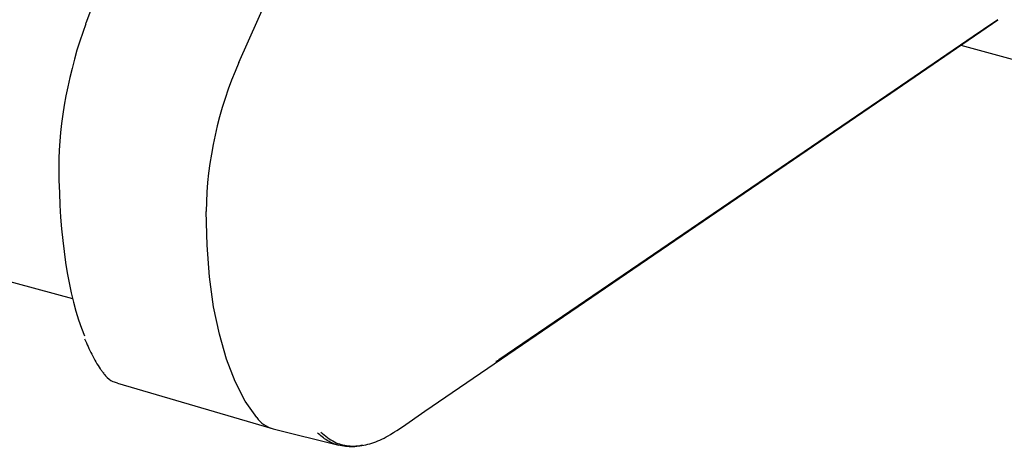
# Model space of a CAD drawing. Header units: inches. Extents: x 36 to 207, y 24 to 151.
# Tile 44 of 49: x 171.32 to 174.69, y 127.57 to 129.03. Entities that reach past the tile are written whole.
import ezdxf

# ---------------------------------------------------------------- set-up
doc = ezdxf.new("R2010")
doc.units = ezdxf.units.IN
doc.header["$LTSCALE"] = 16
doc.header["$MEASUREMENT"] = 0

msp = doc.modelspace()

# ---------------------------------------------------------------- linework, layer by layer
at = {"color": 7, "linetype": 'Continuous', "lineweight": 25}
for p, q in [((150.5691, 133.7683), (171.5004, 128.0797)), ((173.1028, 133.1877), (171.5451, 129.0226)), ((172.0703, 128.888), (173.886, 132.9952)), ((174.6539, 129.0221), (174.6722, 129.0347)), ((174.5452, 128.9478), (174.7216, 128.8998)), ((171.6537, 127.79), (172.1845, 127.6348)), ((172.1878, 127.6339), (172.4131, 127.5773)), ((172.5924, 127.6162), (172.6025, 127.6226))]:
    msp.add_line(p, q, dxfattribs=at)
at = {"color": 7, "linetype": 'Continuous', "lineweight": 25, "flags": 128}
for points in [[(171.5451, 129.0226), (171.545, 129.0216), (171.5455, 129.0203)], [(172.6114, 127.6276), (172.6307, 127.6408), (172.7081, 127.6936), (173.0176, 127.9049), (174.2556, 128.7501), (174.3047, 128.7836), (174.6539, 129.0221)], [(174.6722, 129.0347), (174.6552, 129.0232), (174.5875, 128.9771), (174.3167, 128.7927), (173.2335, 128.0553), (172.9613, 127.8701)], [(172.1313, 127.6724), (172.0922, 127.7288), (172.0577, 127.7954), (172.028, 127.8719), (172.0033, 127.9575), (171.9838, 128.0517), (171.9697, 128.1537), (171.961, 128.2629), (171.9578, 128.3784)]]:
    msp.add_lwpolyline(points, dxfattribs=at)
at = {"color": 7, "linetype": 'Continuous', "lineweight": 25}
for centre, radius, start, end in [((173.2674, 128.3566), 1.3097, 156.0601, 179.0435), ((171.6124, 127.8375), 0.0133, 215.8787, 253.4449), ((172.2156, 127.7354), 0.1053, 216.8164, 254.711)]:
    msp.add_arc(centre, radius, start, end, dxfattribs=at)
for centre, major_axis, start_param, end_param in [((171.6692, 128.7879), (0.1187, 0.5259), 1.191671, 2.158635), ((172.0896, 129.2896), (0.3498, 1.5496), 2.158635, 2.684456)]:
    msp.add_ellipse(centre, major_axis=major_axis, ratio=0.34313, start_param=start_param, end_param=end_param, dxfattribs=at)
for points, knots in [([(171.5415, 127.9423), (171.5493, 127.924), (171.5657, 127.8859), (171.5868, 127.8508), (171.5995, 127.8328), (171.6016, 127.8297)], [0, 0, 0, 0, 0.43408, 0.903334, 1, 1, 1, 1]), ([(172.9613, 127.8701), (172.958, 127.8674), (172.9545, 127.8646), (172.9513, 127.8637), (172.9512, 127.8637)], [0, 0, 0, 0, 0.967765, 1, 1, 1, 1]), ([(171.6016, 127.8297), (171.6055, 127.8249), (171.6164, 127.8109), (171.6334, 127.7966), (171.6482, 127.7928), (171.653, 127.7916)], [0, 0, 0, 0, 0.263622, 0.757654, 1, 1, 1, 1]), ([(172.4937, 127.5777), (172.492, 127.5771), (172.4717, 127.5704), (172.4351, 127.5718), (172.3972, 127.5807), (172.3652, 127.5973), (172.3502, 127.6105), (172.3395, 127.6198)], [0, 0, 0, 0, 0.028513, 0.332802, 0.646026, 0.747775, 1, 1, 1, 1]), ([(172.351, 127.6221), (172.3661, 127.6096), (172.3943, 127.5862), (172.445, 127.5732), (172.4974, 127.5754), (172.5536, 127.5922), (172.592, 127.6157), (172.6114, 127.6276)], [0, 0, 0, 0, 0.22237, 0.413881, 0.610988, 0.802746, 1, 1, 1, 1])]:
    msp.add_open_spline(points, degree=3, knots=knots, dxfattribs=at)

doc.saveas('drawing.dxf')
